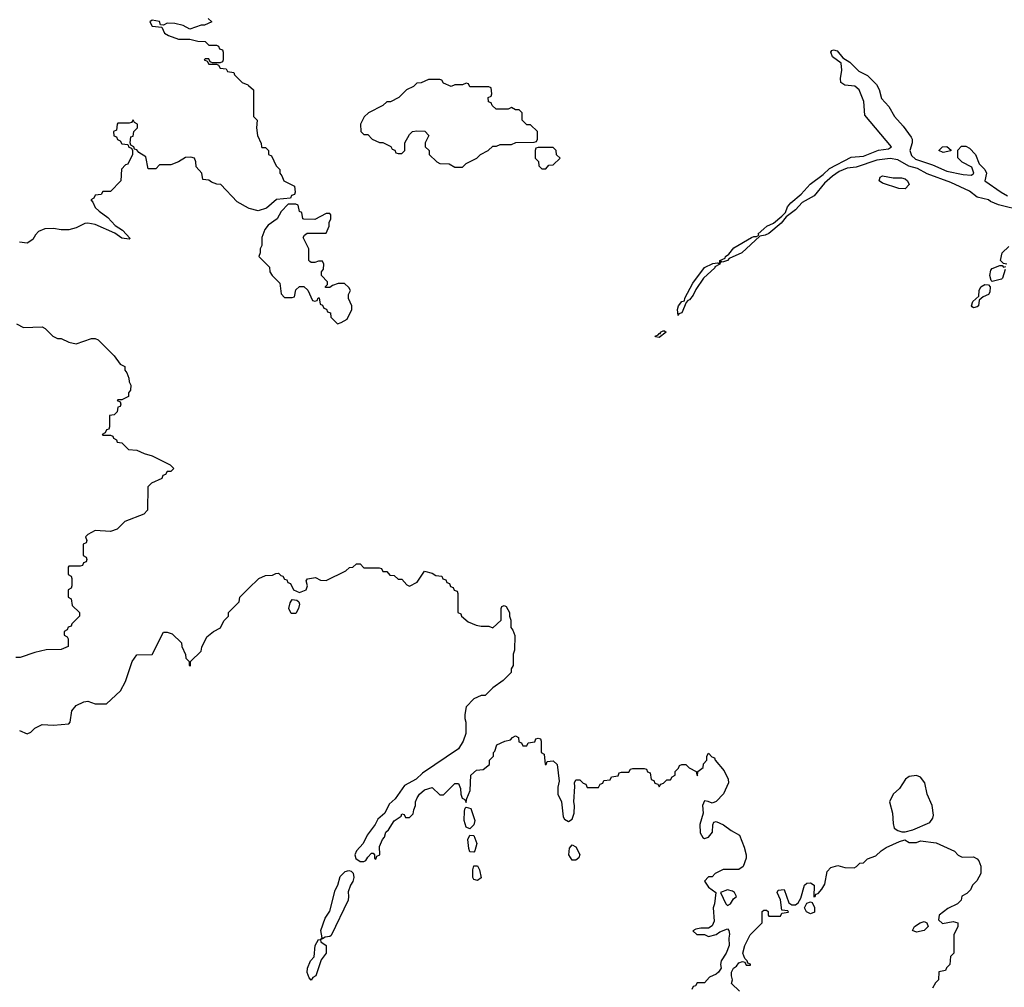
# Model space of a CAD drawing. Header units: inches. Extents: x 2380249 to 2585472, y 382747 to 546448.
# Tile 191 of 256: x 2448791 to 2453993, y 492630 to 497741. Entities that reach past the tile are written whole.
import ezdxf

# ---------------------------------------------------------------- set-up
doc = ezdxf.new("R2010")
doc.units = ezdxf.units.IN
doc.header["$MEASUREMENT"] = 0
doc.layers.add('C4449', color=7, linetype='Continuous')
doc.layers.add('C4459', color=7, linetype='Continuous')

msp = doc.modelspace()

# ---------------------------------------------------------------- linework, layer by layer
at = {"layer": 'C4449', "color": 4, "elevation": 44}
for points in [[(2449787.3, 497747.3), (2449806, 497730), (2449767.3, 497712.7), (2449750, 497712), (2449690, 497692), (2449654, 497710), (2449610, 497720.7), (2449570, 497722.8), (2449550, 497712), (2449534, 497714), (2449530, 497732), (2449490, 497738), (2449478, 497730), (2449490, 497708), (2449542, 497702), (2449555.3, 497670), (2449577.5, 497657.5), (2449630, 497638), (2449690, 497638), (2449732.7, 497627.3), (2449770, 497626), (2449790, 497606), (2449830, 497606), (2449842, 497602), (2449847.3, 497587.3), (2449862, 497582), (2449866, 497570), (2449866, 497530), (2449862, 497518), (2449850, 497514), (2449810, 497514), (2449798, 497518), (2449790, 497534), (2449770, 497534), (2449766, 497530), (2449782, 497522), (2449790, 497506), (2449830, 497506), (2449842, 497502), (2449850, 497486), (2449882, 497482), (2449888.4, 497468.4), (2449922, 497462), (2449926, 497450), (2449966, 497410), (2449996.4, 497396.4), (2450000, 497393.2)], [(2450000, 496745.4), (2449939.6, 496779.6), (2449854, 496870), (2449832.7, 496872.7), (2449803.6, 496883.6), (2449790, 496894), (2449758, 496898), (2449754, 496930), (2449723.6, 496963.6), (2449722, 496990), (2449714, 497010), (2449694.8, 497014.8), (2449666.3, 497013.7), (2449630, 496991.3), (2449590, 496974), (2449530, 496974), (2449510, 496954), (2449470, 496954), (2449457.3, 497017.3), (2449419.6, 497039.6), (2449410, 497054), (2449398, 497058), (2449394, 497070), (2449378, 497078), (2449374, 497090), (2449378, 497122), (2449390, 497126), (2449394, 497150), (2449414, 497170), (2449414, 497190), (2449398, 497198), (2449390, 497212), (2449382, 497198), (2449370, 497194), (2449310, 497194), (2449306, 497190), (2449302, 497158), (2449286, 497150), (2449288.4, 497128.4), (2449302, 497122), (2449308, 497108), (2449322, 497102), (2449330, 497086), (2449362, 497082), (2449367.3, 497067.3), (2449382, 497062), (2449386, 497050), (2449386, 497030), (2449362, 496978), (2449350, 496974), (2449328.4, 496951.6), (2449326, 496890), (2449270, 496834), (2449230, 496834), (2449222, 496818), (2449190, 496814), (2449182, 496798), (2449166, 496790), (2449178, 496778), (2449188.7, 496750), (2449210, 496729), (2449256.2, 496696.2), (2449294.8, 496654.8), (2449334, 496630), (2449374.6, 496585.4), (2449370, 496582), (2449330, 496588), (2449293.4, 496613.4), (2449190, 496658.8), (2449150, 496666), (2449135.3, 496664.7), (2449090, 496642), (2449050, 496631.3), (2449010, 496631.3), (2448970, 496638), (2448923.1, 496636.9), (2448890, 496622), (2448874.6, 496605.4), (2448860.2, 496579.8), (2448830, 496561), (2448790, 496566)], [(2448774.6, 496134.6), (2448810, 496115.3), (2448910, 496118), (2448926, 496110), (2448966, 496070), (2448990, 496058), (2449010, 496058), (2449050, 496038), (2449090, 496028.7), (2449170, 496058), (2449190, 496058), (2449206, 496050), (2449290, 495966), (2449322, 495922), (2449346, 495910), (2449346, 495890), (2449356.4, 495876.4), (2449367.3, 495847.3), (2449368.4, 495828.4), (2449378, 495810), (2449376.4, 495783.6), (2449366, 495770), (2449366, 495750), (2449330, 495734), (2449310, 495734), (2449306, 495730), (2449322, 495722), (2449326, 495710), (2449322, 495698), (2449310, 495694), (2449306, 495670), (2449290, 495654), (2449266, 495650), (2449266, 495590), (2449262, 495578), (2449250, 495574), (2449242, 495558), (2449226, 495550), (2449230, 495546), (2449270, 495546), (2449282, 495542), (2449286, 495530), (2449302, 495522), (2449306, 495510), (2449330, 495506), (2449366, 495470), (2449410, 495468), (2449448.9, 495448.9), (2449490, 495438), (2449586, 495390), (2449606, 495370), (2449590, 495354), (2449570, 495354), (2449562, 495338), (2449547.3, 495332.7), (2449542, 495318), (2449487.3, 495292.7), (2449467.3, 495272.7), (2449466, 495150), (2449446, 495130), (2449346, 495090), (2449306, 495050), (2449270, 495038), (2449190, 495042), (2449150, 495022), (2449138, 495010), (2449146, 494990), (2449142, 494978), (2449126, 494970), (2449126, 494910), (2449142, 494902), (2449146, 494890), (2449142, 494878), (2449127.3, 494872.7), (2449122, 494858), (2449110, 494854), (2449050, 494854), (2449046, 494850), (2449046, 494810), (2449062, 494802), (2449066, 494790), (2449066, 494750), (2449062, 494738), (2449046, 494730), (2449046, 494690), (2449062, 494682), (2449067.3, 494647.3), (2449106, 494610), (2449106, 494590), (2449066, 494550), (2449062, 494538), (2449047.3, 494532.7), (2449042, 494518), (2449026, 494510), (2449026, 494490), (2449042, 494482), (2449046, 494470), (2449046, 494430), (2449010, 494414), (2448930, 494412), (2448870, 494398), (2448792.7, 494372.7), (2448770, 494372)], [(2448790, 493986), (2448830, 493968), (2448850, 493978), (2448870, 493998), (2448910, 494018), (2448970, 494015.3), (2449050, 494022), (2449058, 494030), (2449066, 494090), (2449090, 494118), (2449130, 494138), (2449150, 494142), (2449190, 494128), (2449250, 494128), (2449323.6, 494196.4), (2449350, 494246), (2449384.7, 494350), (2449410, 494386), (2449490, 494388), (2449550, 494506), (2449570, 494506), (2449596.4, 494496.4), (2449646, 494450), (2449648, 494430), (2449667.3, 494387.3), (2449668.4, 494368.4), (2449686, 494350), (2449686, 494330), (2449692.7, 494327.3), (2449694, 494350), (2449750, 494406), (2449752.7, 494427.3), (2449779.6, 494480.4), (2449814, 494510), (2449851.1, 494528.9), (2449870, 494566), (2449894, 494590), (2449894, 494610), (2449950, 494666), (2449954, 494690), (2450000, 494736)]]:
    msp.add_lwpolyline(points, dxfattribs=at)
at = {"layer": 'C4459', "color": 4}
for points, elevation in [([(2454090.9, 496730.9), (2453962.8, 496762.8), (2453920.6, 496780.6), (2453909.2, 496790), (2453850, 496804), (2453810, 496835.1), (2453710, 496881), (2453586.6, 496926.6), (2453535.1, 496955.1), (2453488.3, 496968.3), (2453430, 497000.3), (2453390, 497007.8), (2453320.4, 496999.6), (2453210, 496961.5), (2453162.9, 496957.1), (2453121.4, 496938.6), (2453084.9, 496915.1), (2453042.7, 496877.3), (2452988.5, 496810), (2452925.1, 496774.9), (2452890, 496737.4), (2452840.2, 496699.8), (2452813.6, 496666.4), (2452750, 496611.5), (2452730, 496602.6), (2452701.4, 496598.6), (2452606.4, 496510), (2452539.9, 496480.1), (2452530.2, 496469.8), (2452510, 496461.6), (2452500.7, 496460.7), (2452494, 496466), (2452490.7, 496450), (2452464.4, 496435.6), (2452463.8, 496430), (2452403.5, 496376.5), (2452364.2, 496315.8), (2452350, 496285.6), (2452330, 496260.7), (2452321.3, 496258.7), (2452311.8, 496248.2), (2452290, 496192.7), (2452273.2, 496186.8), (2452270, 496178), (2452267.4, 496210), (2452272.3, 496230), (2452290, 496252.7), (2452304, 496256), (2452305.6, 496270), (2452347.4, 496350), (2452408.5, 496431.5), (2452453, 496453), (2452477.5, 496457.5), (2452488.4, 496451.6), (2452489.5, 496470), (2452517.6, 496482.4), (2452519.5, 496490), (2452537.3, 496502.7), (2452563.9, 496536.1), (2452657.2, 496590), (2452670, 496596.4), (2452684, 496596), (2452696.4, 496603.6), (2452693.2, 496610), (2452722.8, 496637.2), (2452738.4, 496650), (2452773, 496667), (2452817.4, 496702.6), (2452836.6, 496723.4), (2452848.1, 496751.9), (2452865.4, 496774.6), (2452920.1, 496819.9), (2452967.7, 496872.3), (2453037, 496923), (2453070, 496955.3), (2453184.2, 497015.8), (2453250, 497019.6), (2453328.7, 497051.3), (2453381.1, 497058.9), (2453396.9, 497070), (2453256.6, 497236.6), (2453251.5, 497310), (2453227.3, 497370), (2453204, 497390), (2453150, 497396.2), (2453129.5, 497409.5), (2453127, 497430), (2453134.5, 497474.5), (2453132.1, 497512.1), (2453084.7, 497544.7), (2453076, 497570), (2453081.6, 497578.4), (2453090, 497582), (2453110, 497576.4), (2453140.7, 497540.7), (2453177.5, 497517.5), (2453225.5, 497470), (2453270, 497447.2), (2453318.8, 497398.8), (2453332, 497372), (2453344.3, 497324.3), (2453382.4, 497282.4), (2453412.7, 497230), (2453459, 497179), (2453501.4, 497121.4), (2453506.7, 497110), (2453507.2, 497090), (2453494.9, 497050), (2453503.7, 497023.7), (2453524.4, 497004.4), (2453614.7, 496974.7), (2453690, 496942), (2453775.8, 496924.2), (2453819.5, 496920.5), (2453832.7, 496930), (2453822, 496962), (2453770, 496989), (2453748, 497012), (2453747.3, 497052.7), (2453767.3, 497072.7), (2453790, 497074), (2453810, 497062), (2453841, 497030), (2453859.8, 496979.8), (2453890.8, 496950), (2453898.8, 496930), (2453891.3, 496890), (2453976.4, 496830), (2454010, 496811.6)], 36), ([(2450000, 497393.2), (2450026, 497370), (2450026, 497230), (2450046, 497210), (2450042, 497170), (2450048, 497130), (2450067.3, 497087.3), (2450068, 497070), (2450070, 497066), (2450090, 497066), (2450106, 497050), (2450106, 497030), (2450122, 497022), (2450146, 496970), (2450166, 496950), (2450166, 496930), (2450176.4, 496916.4), (2450186, 496890), (2450242, 496862), (2450246, 496830), (2450242, 496818), (2450227.3, 496812.7), (2450222, 496798), (2450148.4, 496791.6), (2450094, 496746), (2450050, 496731.3), (2450003.5, 496743.5), (2450000, 496745.4)], 44), ([(2454006, 496450), (2453990, 496454), (2453974, 496470), (2453982, 496510), (2454017.3, 496542.7)], 36), ([(2453998, 496422), (2453984, 496376), (2453978, 496370), (2453930, 496359), (2453923.7, 496363.7), (2453917, 496390), (2453922.7, 496417.3), (2453930, 496426.8), (2453970, 496442.8), (2453982, 496442), (2453990, 496434), (2454002, 496438)], 36), ([(2450000, 494736), (2450054, 494790), (2450090, 494806), (2450127.3, 494807.3), (2450143.6, 494816.4), (2450158, 494818), (2450170, 494806), (2450182, 494802), (2450190, 494786), (2450202, 494782), (2450207.3, 494767.3), (2450222, 494762), (2450238, 494730), (2450270, 494716), (2450304.7, 494730), (2450311, 494751), (2450303.6, 494776.4), (2450312, 494788), (2450354.6, 494794.6), (2450380.4, 494780.4), (2450410, 494778), (2450514, 494830), (2450532.7, 494847.3), (2450551.6, 494848.4), (2450570, 494866), (2450590, 494866), (2450610, 494846), (2450690, 494846), (2450702, 494842), (2450710, 494826), (2450730, 494826), (2450747.3, 494807.3), (2450770, 494806), (2450790, 494786), (2450810, 494786), (2450836.4, 494756.4), (2450850, 494748), (2450890.7, 494769.3), (2450930, 494828.7), (2450970, 494818), (2450990, 494806), (2451022, 494802), (2451027.3, 494787.3), (2451042, 494782), (2451047.3, 494767.3), (2451062, 494762), (2451067.3, 494747.3), (2451082, 494742), (2451087.3, 494727.3), (2451102, 494722), (2451106, 494710), (2451106, 494610), (2451122, 494602), (2451126, 494590), (2451160.4, 494560.4), (2451203.1, 494543.1), (2451230, 494538), (2451270, 494538), (2451291.6, 494528.4), (2451334, 494570), (2451334, 494630), (2451338, 494642), (2451350, 494646), (2451362, 494642), (2451378, 494610), (2451378, 494590), (2451386, 494570), (2451386, 494530), (2451396.4, 494516.4), (2451407.3, 494487.3), (2451406, 494410), (2451398, 494390), (2451398, 494330), (2451388.4, 494311.6), (2451387.3, 494292.7), (2451346, 494250), (2451290, 494212), (2451250, 494172), (2451230, 494172), (2451190, 494154), (2451150, 494112), (2451142, 494070), (2451142, 494050), (2451148.7, 494030), (2451148.7, 493970), (2451134, 493930), (2451108.7, 493890), (2450919.7, 493760.3), (2450885.2, 493730), (2450823.5, 493696.5), (2450774, 493626), (2450743.3, 493596.7), (2450720.9, 493550), (2450682.9, 493517.1), (2450669.5, 493490), (2450627, 493433), (2450605.1, 493390), (2450569.7, 493350.3), (2450562, 493330), (2450566.3, 493310), (2450590, 493294.5), (2450610, 493295.1), (2450619.9, 493300.1), (2450630, 493318), (2450650, 493338), (2450658, 493338), (2450666, 493330), (2450666, 493310), (2450672.7, 493307.3), (2450678, 493322), (2450694, 493330), (2450692.7, 493372.7), (2450707.7, 493410), (2450718, 493422), (2450726, 493450), (2450739, 493461), (2450770, 493508.7), (2450806.8, 493533.2), (2450810, 493546), (2450822, 493542), (2450830, 493526), (2450850, 493526), (2450870, 493546), (2450872.7, 493567.3), (2450882, 493590), (2450882, 493610), (2450891.3, 493630), (2450904, 493650), (2450930, 493672.7), (2450970, 493686), (2451010, 493646), (2451030, 493646), (2451090, 493706), (2451110, 493706), (2451120.4, 493680.4), (2451122, 493650), (2451128.9, 493628.9), (2451142, 493622), (2451150, 493606), (2451152.7, 493627.3), (2451171.3, 493670), (2451174, 493750), (2451203.6, 493776.4), (2451239.6, 493780.4), (2451272.7, 493807.3), (2451274, 493830), (2451294, 493850), (2451294, 493870), (2451302, 493878), (2451312, 493910), (2451354, 493930), (2451383.6, 493936.4), (2451394, 493950), (2451410, 493958), (2451426, 493950), (2451427.3, 493927.3), (2451442, 493922), (2451450, 493906), (2451470, 493906), (2451478, 493922), (2451512.7, 493927.3), (2451518, 493942), (2451530, 493946), (2451542, 493942), (2451546, 493930), (2451546, 493870), (2451562, 493862), (2451567.3, 493807.3), (2451572.7, 493807.3), (2451578, 493822), (2451610, 493826), (2451630, 493806), (2451642, 493718), (2451633.6, 493686.4), (2451634, 493650), (2451654, 493610), (2451662, 493530), (2451670, 493518), (2451690, 493506), (2451710, 493518), (2451721, 493550), (2451722.8, 493590), (2451718, 493610), (2451724.7, 493690), (2451722, 493710), (2451730, 493726), (2451750, 493726), (2451767.3, 493707.3), (2451782, 493702), (2451790, 493686), (2451850, 493686), (2451858, 493702), (2451872.7, 493707.3), (2451878, 493722), (2451910, 493726), (2451918, 493742), (2451952.7, 493747.3), (2451958, 493762), (2451970, 493766), (2452010, 493766), (2452018, 493782), (2452030, 493786), (2452090, 493786), (2452102, 493782), (2452107.3, 493767.3), (2452122, 493762), (2452127.3, 493727.3), (2452142, 493722), (2452147.3, 493707.3), (2452162, 493702), (2452170, 493688), (2452178, 493702), (2452192.7, 493707.3), (2452210, 493726), (2452230, 493726), (2452238, 493742), (2452254, 493750), (2452254, 493770), (2452272.7, 493787.3), (2452278, 493802), (2452290, 493806), (2452310, 493806), (2452328.4, 493788.4), (2452366, 493770), (2452368, 493752), (2452372.7, 493747.3), (2452374, 493770), (2452402, 493790), (2452404.7, 493810), (2452422, 493830), (2452422, 493850), (2452430, 493866), (2452447.3, 493847.3), (2452462, 493842), (2452466, 493830), (2452513.6, 493773.6), (2452534, 493730), (2452535.3, 493710), (2452508.9, 493651.1), (2452470, 493612), (2452450, 493602), (2452428, 493612), (2452410, 493614), (2452398, 493590), (2452402, 493550), (2452384, 493490), (2452386, 493446), (2452401.2, 493421.2), (2452410, 493415.3), (2452430, 493422), (2452451.3, 493450), (2452452.7, 493487.3), (2452458, 493502), (2452470, 493506), (2452510, 493488), (2452550, 493458), (2452593.6, 493433.6), (2452619, 493370), (2452629, 493330), (2452628.9, 493311.1), (2452612.7, 493267.3), (2452590, 493251.3), (2452507.9, 493252.1), (2452466, 493230), (2452450, 493214), (2452430, 493214), (2452409.1, 493190.9), (2452430, 493158), (2452469, 493130), (2452462, 493070), (2452455.3, 493050), (2452460.4, 492979.6), (2452450, 492954), (2452430, 492942), (2452390, 492942), (2452363.1, 492936.9), (2452348.4, 492928.4), (2452368.4, 492908.4), (2452410, 492908), (2452430, 492898), (2452470.7, 492909.3), (2452490, 492922), (2452530, 492938), (2452538, 492930), (2452542, 492910), (2452537.2, 492890), (2452539, 492850), (2452523.7, 492810), (2452497.2, 492770), (2452494, 492750), (2452498, 492730), (2452484, 492710), (2452470, 492698.8), (2452436.4, 492683.6), (2452410, 492654), (2452370, 492654), (2452362, 492638), (2452350, 492634), (2452342, 492618)], 44), ([(2452594, 492610), (2452552, 492650), (2452558, 492670), (2452551.3, 492690), (2452551.3, 492710), (2452562, 492730), (2452578, 492742), (2452590, 492759), (2452610, 492766), (2452622, 492762), (2452630, 492746), (2452652.7, 492747.3), (2452652.7, 492752.7), (2452638, 492758), (2452634, 492770), (2452622, 492782), (2452612, 492810), (2452622.8, 492850), (2452650, 492906), (2452714, 492970), (2452714, 493030), (2452723.6, 493036.4), (2452736.4, 493036.4), (2452746, 493030), (2452746, 493010), (2452750, 493006), (2452810, 493006), (2452818, 493022), (2452852.7, 493027.3), (2452850, 493034), (2452818, 493038), (2452811.6, 493091.6), (2452794, 493130), (2452798, 493142), (2452830, 493146), (2452855.3, 493075.3), (2452870, 493066), (2452890, 493066), (2452904.7, 493075.3), (2452919.1, 493100.9), (2452938, 493170), (2452950, 493179), (2452970, 493182), (2452988, 493170), (2452987.3, 493107.3), (2452994, 493110), (2452998, 493122), (2453010, 493126), (2453030, 493148), (2453045.4, 493174.6), (2453058, 493242), (2453076.9, 493263.1), (2453114, 493274), (2453150, 493262), (2453199.6, 493260.4), (2453212.7, 493267.3), (2453230, 493286), (2453250, 493288), (2453271.1, 493308.9), (2453315.3, 493324.7), (2453342, 493350), (2453370, 493368.7), (2453439.8, 493400.2), (2453468, 493408), (2453490, 493395.3), (2453530, 493395.3), (2453550, 493404), (2453633.6, 493393.6), (2453730, 493348), (2453750, 493328), (2453770, 493318), (2453830, 493319), (2453850, 493308.7), (2453858.6, 493298.6), (2453869, 493270), (2453868.9, 493231.1), (2453848.4, 493191.6), (2453826, 493170), (2453814.6, 493145.4), (2453794.6, 493125.4), (2453768.9, 493111.1), (2453766, 493090), (2453746, 493070), (2453694.6, 493045.4), (2453649, 493010), (2453646, 492986), (2453666, 492966), (2453722.8, 492977.2), (2453748, 492970), (2453748, 492950), (2453727.3, 492907.3), (2453726, 492810), (2453708.4, 492791.6), (2453706, 492750), (2453687.3, 492732.7), (2453682, 492718), (2453648, 492712), (2453646, 492670), (2453630, 492654), (2453614.6, 492625.4)], 44)]:
    msp.add_lwpolyline(points, dxfattribs=dict(at, elevation=elevation))
for points, elevation in [([(2451010, 497426), (2450950, 497426), (2450911.6, 497408.4), (2450890, 497406), (2450871.6, 497388.4), (2450834, 497370), (2450794, 497330), (2450750, 497308), (2450730, 497308), (2450710, 497288), (2450634, 497250), (2450611.6, 497228.4), (2450592, 497190), (2450594, 497150), (2450610, 497134), (2450630, 497134), (2450654, 497110), (2450692.7, 497092.7), (2450710, 497092), (2450751.6, 497071.6), (2450758, 497058), (2450772.7, 497052.7), (2450778, 497038), (2450790, 497034), (2450810, 497034), (2450826, 497050), (2450826, 497090), (2450850, 497134), (2450866, 497150), (2450890, 497154), (2450931.6, 497151.6), (2450952, 497130), (2450934, 497090), (2450934, 497070), (2450954, 497050), (2450954, 497030), (2450994, 496990), (2451010, 496982), (2451059.6, 496979.6), (2451090, 496962), (2451130, 496962), (2451150, 496982), (2451206, 497010), (2451226, 497030), (2451266, 497050), (2451290, 497074), (2451310, 497074), (2451330, 497082), (2451390, 497082), (2451412.7, 497092.7), (2451510, 497094), (2451522, 497098), (2451526, 497110), (2451526, 497150), (2451490, 497186), (2451470, 497186), (2451446, 497210), (2451446, 497250), (2451430, 497266), (2451410, 497266), (2451390, 497278), (2451371.3, 497268.7), (2451308.4, 497268.4), (2451287.3, 497287.3), (2451282, 497302), (2451267.3, 497307.3), (2451266, 497330), (2451282, 497338), (2451286, 497350), (2451282, 497382), (2451270, 497386), (2451170, 497386), (2451162, 497402), (2451150, 497406), (2451130, 497398), (2451090, 497398), (2451070, 497388), (2451030, 497406), (2451022, 497422)], 44), ([(2451610, 497066), (2451530, 497066), (2451518, 497062), (2451514, 497050), (2451514, 497010), (2451532.7, 496992.7), (2451534, 496970), (2451550, 496954), (2451570, 496954), (2451587.3, 496972.7), (2451610, 496974), (2451646, 497010), (2451627.3, 497027.3), (2451626, 497050)], 44), ([(2453670, 497039), (2453648, 497050), (2453666, 497070), (2453690, 497072), (2453712.7, 497052.7), (2453710, 497048)], 36), ([(2453406.4, 496906.4), (2453450, 496906.7), (2453470, 496900.4), (2453481.6, 496890), (2453490.4, 496870), (2453470, 496848), (2453435.3, 496850), (2453350, 496877.6), (2453332.3, 496890), (2453337.2, 496910), (2453350, 496916.4)], 36), ([(2450250, 496766), (2450210, 496766), (2450171.6, 496728.4), (2450151.3, 496690), (2450103.5, 496656.5), (2450086.4, 496633.6), (2450071, 496590), (2450070.9, 496549.1), (2450062, 496530), (2450062, 496510), (2450054, 496490), (2450110, 496434), (2450112, 496410), (2450124.7, 496390), (2450164.7, 496350), (2450172.7, 496292.7), (2450190, 496274), (2450230, 496274), (2450242, 496278), (2450250, 496314), (2450270, 496332), (2450291.6, 496331.6), (2450312.7, 496312.7), (2450338, 496258), (2450350, 496254), (2450362, 496258), (2450367.3, 496272.7), (2450372.7, 496272.7), (2450378, 496238), (2450390, 496234), (2450398, 496218), (2450412, 496212), (2450418, 496198), (2450432.7, 496192.7), (2450434, 496170), (2450470, 496134), (2450490, 496142), (2450520.4, 496159.6), (2450546, 496210), (2450546, 496230), (2450528, 496268), (2450528, 496290), (2450538, 496310), (2450530, 496326), (2450507.3, 496347.3), (2450472.7, 496347.3), (2450443.6, 496336.4), (2450430, 496326), (2450407.3, 496327.3), (2450407.3, 496332.7), (2450418, 496342), (2450416.4, 496356.4), (2450386, 496390), (2450386, 496410), (2450396.4, 496423.6), (2450398, 496450), (2450390, 496466), (2450370, 496466), (2450350, 496458), (2450330, 496458), (2450323.1, 496463.1), (2450318, 496470), (2450318, 496530), (2450288.7, 496590), (2450296.4, 496603.6), (2450310, 496614), (2450410, 496614), (2450426, 496650), (2450426, 496670), (2450435.3, 496690), (2450435.3, 496710), (2450430, 496718), (2450410, 496718), (2450350, 496686), (2450292.7, 496687.3), (2450286, 496690), (2450282, 496722), (2450268.4, 496728.4), (2450262, 496762)], 44), ([(2453830, 496219.3), (2453823.9, 496223.9), (2453820.9, 496230), (2453827.3, 496252.7), (2453859.5, 496280.5), (2453860.7, 496310), (2453869.6, 496330.4), (2453890, 496342), (2453910, 496341), (2453918.8, 496330), (2453917.2, 496302.8), (2453910, 496289.6), (2453882.4, 496277.6), (2453860.7, 496259.3), (2453856.3, 496230), (2453850, 496224.5)], 36), ([(2452170, 496063), (2452150, 496066), (2452149.3, 496069.3), (2452164.2, 496075.8), (2452170, 496084), (2452176, 496084), (2452176, 496090), (2452190, 496097), (2452198, 496098), (2452206.8, 496090)], 36), ([(2450250, 494604), (2450225.2, 494605.2), (2450212.7, 494630), (2450219.3, 494660.7), (2450230, 494678), (2450255.3, 494675.3), (2450266, 494666), (2450270, 494654), (2450264, 494630)], 44), ([(2453530, 493749), (2453490, 493744), (2453471.3, 493730), (2453439.8, 493680.2), (2453406.8, 493650), (2453387.3, 493610), (2453402.8, 493550), (2453405.4, 493494.6), (2453412, 493470), (2453430, 493458), (2453451.1, 493451.1), (2453470, 493451), (2453510, 493461), (2453600.2, 493499.8), (2453616.2, 493523.8), (2453618.6, 493538.6), (2453612.3, 493590), (2453585.2, 493650), (2453573.2, 493710), (2453550, 493739)], 44), ([(2451170, 493466), (2451150, 493475.3), (2451139.5, 493510), (2451140.2, 493559.8), (2451144, 493576), (2451150, 493582), (2451174, 493574), (2451195.5, 493510), (2451190, 493488)], 44), ([(2451190, 493344), (2451170, 493345.2), (2451163.3, 493363.3), (2451159.3, 493410), (2451170, 493434), (2451190, 493432), (2451206, 493390), (2451196, 493350)], 44), ([(2451710, 493302), (2451693.2, 493330), (2451695.3, 493364.7), (2451710, 493382), (2451730, 493372), (2451750.7, 493330.7), (2451746, 493314), (2451730, 493302)], 44), ([(2451210, 493194), (2451190, 493199), (2451185.6, 493210), (2451185.1, 493250), (2451190, 493271.3), (2451210.6, 493270.6), (2451221, 493250), (2451230, 493208)], 44), ([(2450382, 492882), (2450388.7, 492891.3), (2450382.4, 492930), (2450404.5, 492995.5), (2450430, 493031), (2450456.8, 493143.2), (2450471.5, 493170), (2450484.4, 493215.6), (2450510, 493240.8), (2450530, 493246.5), (2450542.5, 493242.5), (2450553.1, 493233.1), (2450555.6, 493210), (2450551.3, 493188.7), (2450538.7, 493170), (2450525.5, 493134.5), (2450528.5, 493110), (2450525.5, 493090), (2450436.2, 492903.8), (2450430, 492898), (2450405.4, 492894.6), (2450390, 492886)], 44), ([(2452530, 493145.2), (2452494, 493130), (2452522, 493070), (2452530, 493062), (2452546, 493070), (2452563.1, 493096.9), (2452578, 493110), (2452568, 493130), (2452558, 493138)], 44), ([(2452970, 493018), (2452948.9, 493028.9), (2452938, 493050), (2452950, 493074), (2452970, 493082), (2452978, 493078), (2452991.1, 493051.1), (2452990, 493026)], 44), ([(2453530, 492921.2), (2453508, 492930), (2453518, 492950), (2453549.5, 492970.5), (2453570, 492977.3), (2453584.7, 492970), (2453591.3, 492950), (2453570, 492929.2)], 44), ([(2450330, 492668), (2450320.2, 492680.2), (2450310, 492708), (2450312, 492730), (2450327, 492770), (2450346.6, 492790), (2450352.3, 492850), (2450370, 492882), (2450379.6, 492879.6), (2450382, 492870), (2450410, 492851), (2450410.6, 492810), (2450384.4, 492775.6), (2450354.9, 492690), (2450338.8, 492681.2)], 44)]:
    msp.add_lwpolyline(points, close=True, dxfattribs=dict(at, elevation=elevation))

doc.saveas('drawing.dxf')
